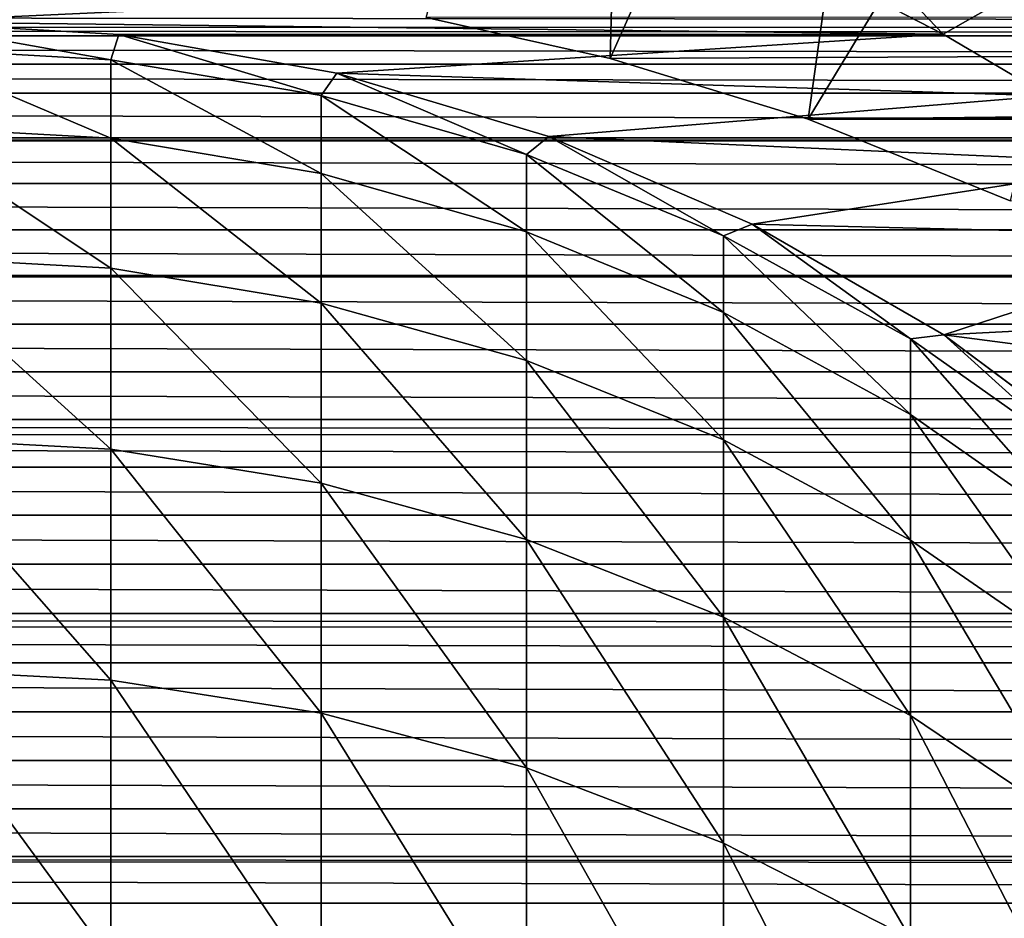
# Model space of a CAD drawing. Header units: metres. Extents: x -109 to 109, y -315 to 32.
# Tile 218 of 256: x 0.83 to 7.56, y 6.88 to 13.01. Entities that reach past the tile are written whole.
import ezdxf

# ---------------------------------------------------------------- set-up
doc = ezdxf.new("R2010")
doc.units = ezdxf.units.M
doc.layers.add('solid_K244242000C74_AAA', color=7, linetype='CONTINUOUS')

msp = doc.modelspace()

# ---------------------------------------------------------------- linework, layer by layer
at = {"layer": 'solid_K244242000C74_AAA'}
for points in [[(5.002874, 18.018358, 26.77269), (4.864622, 12.747882, 7.905157), (3.608675, 13.028048, 7.434377)], [(6.921652, 17.371838, 26.77269), (4.864622, 12.747882, 7.905157), (5.002874, 18.018358, 26.77269)], [(6.921652, 17.371838, 26.77269), (6.217652, 12.334525, 8.535777), (4.864622, 12.747882, 7.905157)], [(8.759111, 16.521742, 26.77269), (6.217652, 12.334525, 8.535777), (6.921652, 17.371838, 26.77269)], [(8.759111, 16.521742, 26.77269), (7.597766, 11.776995, 9.289907), (6.217652, 12.334525, 8.535777)], [(6.192674, 13.908973, 75.463287), (6.405401, 13.294729, 75.5), (7.140942, 12.914584, 75.5)], [(6.192674, 13.908973, 75.463287), (7.140942, 12.914584, 75.5), (7.612633, 13.185468, 75.463287)], [(6.405401, 13.294729, 75.5), (-6.405397, 13.294731, 75.5), (-7.140938, 12.914586, 75.5)], [(0, 13, 75.5), (6.405401, 13.294729, 75.5), (-7.140938, 12.914586, 75.5)], [(0, 13, 75.5), (7.140942, 12.914584, 75.5), (6.405401, 13.294729, 75.5)], [(7.612633, 13.185468, 75.463287), (7.140942, 12.914584, 75.5), (7.854376, 12.493521, 75.5)], [(64.590164, 12.957584, -7.55652), (-64.611008, 12.965303, -7.543269), (-64.963623, 13.093052, -7.31929)], [(64.963623, 13.093052, -7.31929), (64.590164, 12.957584, -7.55652), (-64.963623, 13.093052, -7.31929)], [(76.498627, 13.095736, 7.314486), (3.608675, 13.028048, 7.434377), (4.864622, 12.747882, 7.905157)], [(76.498627, 13.095736, 7.314486), (4.864622, 12.747882, 7.905157), (6.217652, 12.334525, 8.535777)], [(76.5, 12.287281, 8.603646), (76.498627, 13.095736, 7.314486), (6.217652, 12.334525, 8.535777)], [(1.509197, 12.912088, 75.5), (7.140942, 12.914584, 75.5), (0, 13, 75.5)], [(1.509208, 12.912099, 99.5), (1.509197, 12.912088, 75.5), (0, 13, 75.5)], [(1.509208, 12.912099, 99.5), (0, 13, 75.5), (0, 13, 99.5)], [(1.455538, 12.739717, 104.044212), (0, 13, 99.5), (0, 12.821205, 104.050629)], [(1.509208, 12.912099, 99.5), (0, 13, 99.5), (1.455538, 12.739717, 104.044212)], [(64.445915, 12.903637, -7.648278), (-64.445915, 12.903637, -7.648278), (-64.611008, 12.965303, -7.543269)], [(64.590164, 12.957584, -7.55652), (64.445915, 12.903637, -7.648278), (-64.611008, 12.965303, -7.543269)], [(1.509208, 12.912099, 99.5), (1.455538, 12.739717, 104.044212), (2.892772, 12.496273, 104.025055)], [(1.509197, 12.912088, 75.5), (2.99804, 12.649575, 75.5), (7.140942, 12.914584, 75.5)], [(2.998006, 12.649583, 99.5), (1.509197, 12.912088, 75.5), (1.509208, 12.912099, 99.5)], [(2.998006, 12.649583, 99.5), (2.99804, 12.649575, 75.5), (1.509197, 12.912088, 75.5)], [(2.998006, 12.649583, 99.5), (1.509208, 12.912099, 99.5), (2.892772, 12.496273, 104.025055)], [(2.99804, 12.649575, 75.5), (7.854376, 12.493521, 75.5), (7.140942, 12.914584, 75.5)], [(63.946159, 12.709631, -7.966511), (-63.946159, 12.709631, -7.966511), (-64.445915, 12.903637, -7.648278)], [(64.445915, 12.903637, -7.648278), (63.946159, 12.709631, -7.966511), (-64.445915, 12.903637, -7.648278)], [(1.455538, 12.204477, 108.564903), (0, 12.821205, 104.050629), (0, 12.285211, 108.577698)], [(1.455538, 12.204477, 108.564903), (1.455538, 12.739717, 104.044212), (0, 12.821205, 104.050629)], [(2.892772, 11.96329, 108.526688), (2.892772, 12.496273, 104.025055), (1.455538, 12.739717, 104.044212)], [(1.455538, 12.204477, 108.564903), (2.892772, 11.96329, 108.526688), (1.455538, 12.739717, 104.044212)], [(63.462784, 12.511379, -8.274382), (-63.462784, 12.511379, -8.274382), (-63.946159, 12.709631, -7.966511)], [(63.946159, 12.709631, -7.966511), (63.462784, 12.511379, -8.274382), (-63.946159, 12.709631, -7.966511)], [(2.998006, 12.649583, 99.5), (2.892772, 12.496273, 104.025055), (4.293628, 12.093938, 103.993393)], [(4.446262, 12.216004, 99.5), (2.99804, 12.649575, 75.5), (2.998006, 12.649583, 99.5)], [(4.446262, 12.216004, 99.5), (2.998006, 12.649583, 99.5), (4.293628, 12.093938, 103.993393)], [(2.99804, 12.649575, 75.5), (4.446231, 12.216003, 75.5), (7.854376, 12.493521, 75.5)], [(4.446262, 12.216004, 99.5), (4.446231, 12.216003, 75.5), (2.99804, 12.649575, 75.5)], [(62.765682, 12.206783, -8.71748), (-62.765682, 12.206783, -8.71748), (-63.462784, 12.511379, -8.274382)], [(63.462784, 12.511379, -8.274382), (62.765682, 12.206783, -8.71748), (-63.462784, 12.511379, -8.274382)], [(4.293628, 11.564685, 108.463516), (4.293628, 12.093938, 103.993393), (2.892772, 12.496273, 104.025055)], [(2.892772, 11.96329, 108.526688), (4.293628, 11.564685, 108.463516), (2.892772, 12.496273, 104.025055)], [(4.446231, 12.216003, 75.5), (8.542584, 12.033425, 75.5), (7.854376, 12.493521, 75.5)], [(76.5, 12.287281, 8.603646), (6.217652, 12.334525, 8.535777), (7.597766, 11.776995, 9.289907)], [(1.455538, 11.315848, 113.029594), (0, 12.285211, 108.577698), (0, 11.395328, 113.048691)], [(1.455538, 11.315848, 113.029594), (1.455538, 12.204477, 108.564903), (0, 12.285211, 108.577698)], [(62.708042, 12.18055, -8.754097), (-62.728733, 12.189986, -8.740952), (-62.765682, 12.206783, -8.71748)], [(62.765682, 12.206783, -8.71748), (62.708042, 12.18055, -8.754097), (-62.765682, 12.206783, -8.71748)], [(62.103817, 11.895214, -9.138046), (-62.103817, 11.895214, -9.138046), (-62.728733, 12.189986, -8.740952)], [(62.708042, 12.18055, -8.754097), (62.103817, 11.895214, -9.138046), (-62.728733, 12.189986, -8.740952)], [(2.892772, 11.078408, 112.972549), (2.892772, 11.96329, 108.526688), (1.455538, 12.204477, 108.564903)], [(1.455538, 11.315848, 113.029594), (2.892772, 11.078408, 112.972549), (1.455538, 12.204477, 108.564903)], [(4.446262, 12.216004, 99.5), (4.293628, 12.093938, 103.993393), (5.640489, 11.537769, 103.949615)], [(5.834389, 11.617225, 99.5), (4.446231, 12.216003, 75.5), (4.446262, 12.216004, 99.5)], [(4.446231, 12.216003, 75.5), (5.834444, 11.617196, 75.5), (8.542584, 12.033425, 75.5)], [(5.834389, 11.617225, 99.5), (5.834444, 11.617196, 75.5), (4.446231, 12.216003, 75.5)], [(5.834389, 11.617225, 99.5), (4.446262, 12.216004, 99.5), (5.640489, 11.537769, 103.949615)], [(5.640489, 11.013672, 108.376205), (5.640489, 11.537769, 103.949615), (4.293628, 12.093938, 103.993393)], [(4.293628, 11.564685, 108.463516), (5.640489, 11.013672, 108.376205), (4.293628, 12.093938, 103.993393)], [(5.834444, 11.617196, 75.5), (9.204226, 11.535245, 75.5), (8.542584, 12.033425, 75.5)], [(4.293628, 10.685994, 112.878273), (4.293628, 11.564685, 108.463516), (2.892772, 11.96329, 108.526688)], [(2.892772, 11.078408, 112.972549), (4.293628, 10.685994, 112.878273), (2.892772, 11.96329, 108.526688)], [(61.477116, 11.578236, -9.53648), (-61.477116, 11.578236, -9.53648), (-62.103817, 11.895214, -9.138046)], [(62.103817, 11.895214, -9.138046), (61.477116, 11.578236, -9.53648), (-62.103817, 11.895214, -9.138046)], [(60.893223, 11.261897, -9.908061), (-60.912346, 11.272604, -9.895878), (-61.477116, 11.578236, -9.53648)], [(61.477116, 11.578236, -9.53648), (60.893223, 11.261897, -9.908061), (-61.477116, 11.578236, -9.53648)], [(5.834389, 11.617225, 99.5), (5.640489, 11.537769, 103.949615), (6.916417, 10.834763, 103.894295)], [(7.143617, 10.861341, 99.5), (5.834444, 11.617196, 75.5), (5.834389, 11.617225, 99.5)], [(7.143617, 10.861341, 99.5), (5.834389, 11.617225, 99.5), (6.916417, 10.834763, 103.894295)], [(5.834444, 11.617196, 75.5), (7.143571, 10.861359, 75.5), (9.204226, 11.535245, 75.5)], [(7.143617, 10.861341, 99.5), (7.143571, 10.861359, 75.5), (5.834444, 11.617196, 75.5)], [(5.640489, 10.143541, 112.747955), (5.640489, 11.013672, 108.376205), (4.293628, 11.564685, 108.463516)], [(4.293628, 10.685994, 112.878273), (5.640489, 10.143541, 112.747955), (4.293628, 11.564685, 108.463516)], [(6.916417, 10.317183, 108.265831), (6.916417, 10.834763, 103.894295), (5.640489, 11.537769, 103.949615)], [(5.640489, 11.013672, 108.376205), (6.916417, 10.317183, 108.265831), (5.640489, 11.537769, 103.949615)], [(7.143571, 10.861359, 75.5), (9.836861, 11.000692, 75.5), (9.204226, 11.535245, 75.5)], [(1.455538, 10.079319, 117.410706), (0, 11.395328, 113.048691), (0, 10.157053, 117.435982)], [(1.455538, 10.079319, 117.410706), (1.455538, 11.315848, 113.029594), (0, 11.395328, 113.048691)], [(2.892772, 9.847093, 117.33519), (2.892772, 11.078408, 112.972549), (1.455538, 11.315848, 113.029594)], [(1.455538, 10.079319, 117.410706), (2.892772, 9.847093, 117.33519), (1.455538, 11.315848, 113.029594)], [(60.885223, 11.257409, -9.913159), (-60.885223, 11.257409, -9.913159), (-60.912346, 11.272604, -9.895878)], [(60.893223, 11.261897, -9.908061), (60.885223, 11.257409, -9.913159), (-60.912346, 11.272604, -9.895878)], [(60.328918, 10.934498, -10.26824), (-60.328918, 10.934498, -10.26824), (-60.885223, 11.257409, -9.913159)], [(60.885223, 11.257409, -9.913159), (60.328918, 10.934498, -10.26824), (-60.885223, 11.257409, -9.913159)], [(4.293628, 9.463295, 117.210388), (4.293628, 10.685994, 112.878273), (2.892772, 11.078408, 112.972549)], [(2.892772, 9.847093, 117.33519), (4.293628, 9.463295, 117.210388), (2.892772, 11.078408, 112.972549)], [(6.916417, 9.45787, 112.583229), (6.916417, 10.317183, 108.265831), (5.640489, 11.013672, 108.376205)], [(5.640489, 10.143541, 112.747955), (6.916417, 9.45787, 112.583229), (5.640489, 11.013672, 108.376205)], [(7.143571, 10.861359, 75.5), (10.438251, 10.431788, 75.5), (9.836861, 11.000692, 75.5)], [(59.80566, 10.609488, -10.603715), (-59.80566, 10.609488, -10.603715), (-60.328918, 10.934498, -10.26824)], [(60.328918, 10.934498, -10.26824), (59.80566, 10.609488, -10.603715), (-60.328918, 10.934498, -10.26824)], [(7.143617, 10.861341, 99.5), (6.916417, 10.834763, 103.894295), (8.105368, 9.993757, 103.828102)], [(8.105368, 9.483974, 108.133797), (8.105368, 9.993757, 103.828102), (6.916417, 10.834763, 103.894295)], [(6.916417, 10.317183, 108.265831), (8.105368, 9.483974, 108.133797), (6.916417, 10.834763, 103.894295)], [(7.143571, 10.861359, 75.5), (8.356299, 9.958525, 75.5), (10.438251, 10.431788, 75.5)], [(8.356239, 9.958578, 99.5), (8.356299, 9.958525, 75.5), (7.143571, 10.861359, 75.5)], [(8.356239, 9.958578, 99.5), (7.143571, 10.861359, 75.5), (7.143617, 10.861341, 99.5)], [(8.356239, 9.958578, 99.5), (7.143617, 10.861341, 99.5), (8.105368, 9.993757, 103.828102)], [(5.640489, 8.932753, 117.037865), (5.640489, 10.143541, 112.747955), (4.293628, 10.685994, 112.878273)], [(4.293628, 9.463295, 117.210388), (5.640489, 8.932753, 117.037865), (4.293628, 10.685994, 112.878273)], [(59.314381, 10.282949, -10.920667), (-59.314381, 10.282949, -10.920667), (-59.80566, 10.609488, -10.603715)], [(59.80566, 10.609488, -10.603715), (59.314381, 10.282949, -10.920667), (-59.80566, 10.609488, -10.603715)], [(8.105368, 8.637606, 112.386162), (8.105368, 9.483974, 108.133797), (6.916417, 10.317183, 108.265831)], [(6.916417, 9.45787, 112.583229), (8.105368, 8.637606, 112.386162), (6.916417, 10.317183, 108.265831)], [(59.155979, 10.172608, -11.023522), (-59.174713, 10.185795, -11.011339), (-59.314381, 10.282949, -10.920667)], [(59.314381, 10.282949, -10.920667), (59.155979, 10.172608, -11.023522), (-59.314381, 10.282949, -10.920667)], [(58.856846, 9.956936, -11.218709), (-58.856846, 9.956936, -11.218709), (-59.174713, 10.185795, -11.011339)], [(59.155979, 10.172608, -11.023522), (58.856846, 9.956936, -11.218709), (-59.174713, 10.185795, -11.011339)], [(1.455538, 8.502528, 121.681168), (0, 10.157053, 117.435982), (0, 8.578037, 121.712471)], [(1.455538, 8.502528, 121.681168), (1.455538, 10.079319, 117.410706), (0, 10.157053, 117.435982)], [(6.916417, 8.262137, 116.819794), (6.916417, 9.45787, 112.583229), (5.640489, 10.143541, 112.747955)], [(5.640489, 8.932753, 117.037865), (6.916417, 8.262137, 116.819794), (5.640489, 10.143541, 112.747955)], [(2.892772, 8.27695, 121.587646), (2.892772, 9.847093, 117.33519), (1.455538, 10.079319, 117.410706)], [(1.455538, 8.502528, 121.681168), (2.892772, 8.27695, 121.587646), (1.455538, 10.079319, 117.410706)], [(58.425995, 9.628519, -11.501809), (-58.425995, 9.628519, -11.501809), (-58.856846, 9.956936, -11.218709)], [(58.856846, 9.956936, -11.218709), (58.425995, 9.628519, -11.501809), (-58.856846, 9.956936, -11.218709)], [(4.293628, 7.90414, 121.43309), (4.293628, 9.463295, 117.210388), (2.892772, 9.847093, 117.33519)], [(2.892772, 8.27695, 121.587646), (4.293628, 7.90414, 121.43309), (2.892772, 9.847093, 117.33519)], [(58.016609, 9.294883, -11.773069), (-58.016609, 9.294883, -11.773069), (-58.425995, 9.628519, -11.501809)], [(58.425995, 9.628519, -11.501809), (58.016609, 9.294883, -11.773069), (-58.425995, 9.628519, -11.501809)], [(5.640489, 7.388785, 121.219429), (5.640489, 8.932753, 117.037865), (4.293628, 9.463295, 117.210388)], [(4.293628, 7.90414, 121.43309), (5.640489, 7.388785, 121.219429), (4.293628, 9.463295, 117.210388)], [(8.105368, 7.459882, 116.558914), (8.105368, 8.637606, 112.386162), (6.916417, 9.45787, 112.583229)], [(6.916417, 8.262137, 116.819794), (8.105368, 7.459882, 116.558914), (6.916417, 9.45787, 112.583229)], [(57.631374, 8.95806, -12.031341), (-57.631374, 8.95806, -12.031341), (-58.016609, 9.294883, -11.773069)], [(58.016609, 9.294883, -11.773069), (57.631374, 8.95806, -12.031341), (-58.016609, 9.294883, -11.773069)], [(57.521927, 8.858175, -12.10507), (-57.539421, 8.874265, -12.09328), (-57.631374, 8.95806, -12.031341)], [(57.631374, 8.95806, -12.031341), (57.521927, 8.858175, -12.10507), (-57.631374, 8.95806, -12.031341)], [(6.916417, 6.737368, 120.949364), (6.916417, 8.262137, 116.819794), (5.640489, 8.932753, 117.037865)], [(5.640489, 7.388785, 121.219429), (6.916417, 6.737368, 120.949364), (5.640489, 8.932753, 117.037865)], [(57.270164, 8.621232, -12.274949), (-57.270164, 8.621232, -12.274949), (-57.539421, 8.874265, -12.09328)], [(57.521927, 8.858175, -12.10507), (57.270164, 8.621232, -12.274949), (-57.539421, 8.874265, -12.09328)], [(56.933109, 8.286465, -12.50338), (-56.933109, 8.286465, -12.50338), (-57.270164, 8.621232, -12.274949)], [(57.270164, 8.621232, -12.274949), (56.933109, 8.286465, -12.50338), (-57.270164, 8.621232, -12.274949)], [(1.455538, 6.595217, 125.814606), (0, 8.578037, 121.712471), (0, 6.668034, 125.851738)], [(1.455538, 6.595217, 125.814606), (1.455538, 8.502528, 121.681168), (0, 8.578037, 121.712471)], [(2.892772, 6.37768, 125.703651), (2.892772, 8.27695, 121.587646), (1.455538, 8.502528, 121.681168)], [(1.455538, 6.595217, 125.814606), (2.892772, 6.37768, 125.703651), (1.455538, 8.502528, 121.681168)], [(56.620197, 7.953593, -12.717718), (-56.620197, 7.953593, -12.717718), (-56.933109, 8.286465, -12.50338)], [(56.933109, 8.286465, -12.50338), (56.620197, 7.953593, -12.717718), (-56.933109, 8.286465, -12.50338)], [(4.293628, 6.01816, 125.520294), (4.293628, 7.90414, 121.43309), (2.892772, 8.27695, 121.587646)], [(2.892772, 6.37768, 125.703651), (4.293628, 6.01816, 125.520294), (2.892772, 8.27695, 121.587646)], [(8.105368, 5.95808, 120.626289), (8.105368, 7.459882, 116.558914), (6.916417, 8.262137, 116.819794)], [(6.916417, 6.737368, 120.949364), (8.105368, 5.95808, 120.626289), (6.916417, 8.262137, 116.819794)], [(56.329922, 7.623849, -12.918085), (-56.329922, 7.623849, -12.918085), (-56.620197, 7.953593, -12.717718)], [(56.620197, 7.953593, -12.717718), (56.329922, 7.623849, -12.918085), (-56.620197, 7.953593, -12.717718)], [(5.640489, 5.521178, 125.266823), (5.640489, 7.388785, 121.219429), (4.293628, 7.90414, 121.43309)], [(4.293628, 6.01816, 125.520294), (5.640489, 5.521178, 125.266823), (4.293628, 7.90414, 121.43309)], [(56.062752, 7.298815, -13.104476), (-56.062752, 7.298815, -13.104476), (-56.329922, 7.623849, -12.918085)], [(56.329922, 7.623849, -12.918085), (56.062752, 7.298815, -13.104476), (-56.329922, 7.623849, -12.918085)], [(6.916417, 4.892983, 124.946426), (6.916417, 6.737368, 120.949364), (5.640489, 7.388785, 121.219429)], [(5.640489, 5.521178, 125.266823), (6.916417, 4.892983, 124.946426), (5.640489, 7.388785, 121.219429)], [(56.024879, 7.250678, -13.131171), (-56.040745, 7.270908, -13.119981), (-56.062752, 7.298815, -13.104476)], [(56.062752, 7.298815, -13.104476), (56.024879, 7.250678, -13.131171), (-56.062752, 7.298815, -13.104476)], [(55.818272, 6.978356, -13.277897), (-55.818272, 6.978356, -13.277897), (-56.040745, 7.270908, -13.119981)], [(56.024879, 7.250678, -13.131171), (55.818272, 6.978356, -13.277897), (-56.040745, 7.270908, -13.119981)], [(55.592159, 6.660616, -13.440097), (-55.592159, 6.660616, -13.440097), (-55.818272, 6.978356, -13.277897)], [(55.818272, 6.978356, -13.277897), (55.592159, 6.660616, -13.440097), (-55.818272, 6.978356, -13.277897)]]:
    msp.add_3dface(points, dxfattribs=at)

doc.saveas('drawing.dxf')
